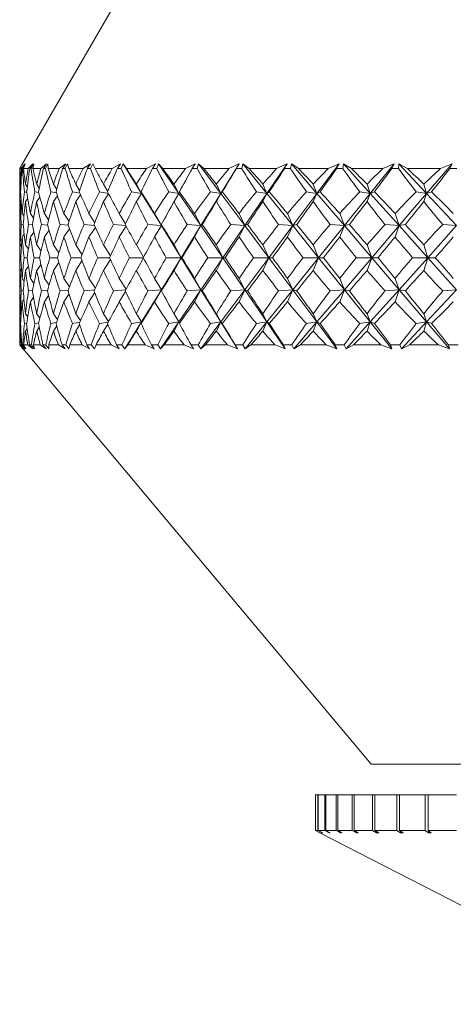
# Model space of a CAD drawing. Header units: inches. Extents: x -3.6 to 22.2, y -7.8 to 16.7.
# Tile 70 of 127: x 11.541 to 12.021, y -1.336 to -0.247. Entities that reach past the tile are written whole.
import ezdxf

# ---------------------------------------------------------------- set-up
doc = ezdxf.new("R2010")
doc.units = ezdxf.units.IN
doc.header["$MEASUREMENT"] = 0

msp = doc.modelspace()

# ---------------------------------------------------------------- linework, layer by layer
at = {"color": 7, "linetype": 'Continuous', "lineweight": 15}
for p, q in [((11.6488, -0.2244), (11.5433, -0.4071)), ((11.5408, -0.4114), (11.5421, -0.4093)), ((11.5408, -0.4133), (11.5408, -0.4556)), ((11.5409, -0.4114), (11.5433, -0.4071)), ((11.5424, -0.4114), (11.5409, -0.4114)), ((11.5424, -0.4114), (11.5465, -0.4059)), ((11.5432, -0.4114), (11.5465, -0.4059)), ((11.5439, -0.4114), (11.5432, -0.4114)), ((11.5439, -0.4114), (11.547, -0.4059)), ((11.545, -0.4114), (11.547, -0.4059)), ((11.5501, -0.4114), (11.545, -0.4114)), ((11.5501, -0.4114), (11.5553, -0.4059)), ((11.5519, -0.4114), (11.5553, -0.4059)), ((11.5534, -0.4114), (11.5519, -0.4114)), ((11.5534, -0.4114), (11.5563, -0.4059)), ((11.5555, -0.4114), (11.5563, -0.4059)), ((11.5642, -0.4114), (11.5555, -0.4114)), ((11.5642, -0.4114), (11.5704, -0.4059)), ((11.567, -0.4114), (11.5704, -0.4059)), ((11.5692, -0.4114), (11.567, -0.4114)), ((11.5692, -0.4114), (11.572, -0.4059)), ((11.5723, -0.4114), (11.572, -0.4059)), ((11.5846, -0.4114), (11.5723, -0.4114)), ((11.5846, -0.4114), (11.5918, -0.4059)), ((11.5884, -0.4114), (11.5918, -0.4059)), ((11.5913, -0.4114), (11.5884, -0.4114)), ((11.5913, -0.4114), (11.5938, -0.4059)), ((11.5953, -0.4114), (11.5938, -0.4059)), ((11.611, -0.4114), (11.5953, -0.4114)), ((11.611, -0.4114), (11.6192, -0.4059)), ((11.6157, -0.4114), (11.6192, -0.4059)), ((11.6194, -0.4114), (11.6157, -0.4114)), ((11.6194, -0.4114), (11.6217, -0.4059)), ((11.6244, -0.4114), (11.6217, -0.4059)), ((11.6433, -0.4114), (11.6244, -0.4114)), ((11.6433, -0.4114), (11.6523, -0.4059)), ((11.649, -0.4114), (11.6523, -0.4059)), ((11.6532, -0.4114), (11.649, -0.4114)), ((11.6532, -0.4114), (11.6553, -0.4059)), ((11.6592, -0.4114), (11.6553, -0.4059)), ((11.6757, -0.4388), (11.6553, -0.4059)), ((11.6812, -0.4114), (11.6592, -0.4114)), ((11.6812, -0.4114), (11.6911, -0.4059)), ((11.6878, -0.4114), (11.6911, -0.4059)), ((11.6927, -0.4114), (11.6878, -0.4114)), ((11.6927, -0.4114), (11.6945, -0.4059)), ((11.6994, -0.4114), (11.6945, -0.4059)), ((11.7171, -0.4388), (11.6945, -0.4059)), ((11.7244, -0.4114), (11.6994, -0.4114)), ((11.7244, -0.4114), (11.735, -0.4059)), ((11.7318, -0.4114), (11.735, -0.4059)), ((11.7373, -0.4114), (11.7318, -0.4114)), ((11.7373, -0.4114), (11.7389, -0.4059)), ((11.7449, -0.4114), (11.7389, -0.4059)), ((11.7635, -0.4388), (11.7389, -0.4059)), ((11.7726, -0.4114), (11.7449, -0.4114)), ((11.7635, -0.4388), (11.7839, -0.4059)), ((11.7726, -0.4114), (11.7839, -0.4059)), ((11.7808, -0.4114), (11.7839, -0.4059)), ((11.7868, -0.4114), (11.7808, -0.4114)), ((11.7868, -0.4114), (11.7881, -0.4059)), ((11.7951, -0.4114), (11.7881, -0.4059)), ((11.8146, -0.4388), (11.7881, -0.4059)), ((11.8254, -0.4114), (11.7951, -0.4114)), ((11.8146, -0.4388), (11.8372, -0.4059)), ((11.8254, -0.4114), (11.8372, -0.4059)), ((11.8342, -0.4114), (11.8372, -0.4059)), ((11.8408, -0.4114), (11.8342, -0.4114)), ((11.8408, -0.4114), (11.8418, -0.4059)), ((11.8498, -0.4114), (11.8418, -0.4059)), ((11.8699, -0.4388), (11.8418, -0.4059)), ((11.8823, -0.4114), (11.8498, -0.4114)), ((11.8699, -0.4388), (11.8946, -0.4059)), ((11.8823, -0.4114), (11.8946, -0.4059)), ((11.8918, -0.4114), (11.8946, -0.4059)), ((11.8988, -0.4114), (11.8918, -0.4114)), ((11.8988, -0.4114), (11.8995, -0.4059)), ((11.9083, -0.4114), (11.8995, -0.4059)), ((11.929, -0.4388), (11.8995, -0.4059)), ((11.9429, -0.4114), (11.9083, -0.4114)), ((11.929, -0.4388), (11.9555, -0.4059)), ((11.9429, -0.4114), (11.9555, -0.4059)), ((11.9529, -0.4114), (11.9555, -0.4059)), ((11.9603, -0.4114), (11.9529, -0.4114)), ((11.9603, -0.4114), (11.9607, -0.4059)), ((11.9704, -0.4114), (11.9607, -0.4059)), ((11.9915, -0.4388), (11.9607, -0.4059)), ((12.0068, -0.4114), (11.9704, -0.4114)), ((11.9915, -0.4388), (12.0196, -0.4059)), ((12.0068, -0.4114), (12.0196, -0.4059)), ((12.0172, -0.4114), (12.0196, -0.4059)), ((12.0249, -0.4114), (12.0172, -0.4114)), ((11.5421, -0.4297), (11.5414, -0.4286)), ((11.5492, -0.4316), (11.5473, -0.4286)), ((11.5625, -0.4331), (11.5596, -0.4286)), ((11.5819, -0.4344), (11.5782, -0.4286)), ((11.6072, -0.4355), (11.6029, -0.4286)), ((11.6383, -0.4366), (11.6336, -0.4286)), ((11.6757, -0.4388), (11.67, -0.4286)), ((11.7171, -0.4388), (11.7117, -0.4286)), ((11.7635, -0.4388), (11.7586, -0.4286)), ((11.8146, -0.4388), (11.8101, -0.4286)), ((11.8699, -0.4388), (11.8659, -0.4286)), ((11.929, -0.4388), (11.9255, -0.4286)), ((11.9915, -0.4388), (11.9885, -0.4286)), ((11.5418, -0.4372), (11.5411, -0.437)), ((11.5424, -0.4465), (11.5414, -0.4478)), ((11.5487, -0.4376), (11.5461, -0.437)), ((11.5498, -0.4445), (11.5473, -0.4478)), ((11.562, -0.4379), (11.5576, -0.437)), ((11.5632, -0.4429), (11.5596, -0.4478)), ((11.5816, -0.4382), (11.5754, -0.437)), ((11.5827, -0.4415), (11.5782, -0.4478)), ((11.6073, -0.4385), (11.5993, -0.437)), ((11.6082, -0.4403), (11.6029, -0.4478)), ((11.639, -0.4387), (11.6292, -0.437)), ((11.6393, -0.4392), (11.6336, -0.4478)), ((11.6757, -0.4388), (11.6648, -0.437)), ((11.6757, -0.4388), (11.67, -0.4478)), ((11.6757, -0.4388), (11.6752, -0.437)), ((11.6977, -0.4744), (11.6757, -0.4388)), ((11.7171, -0.4388), (11.7059, -0.437)), ((11.7171, -0.4388), (11.7117, -0.4478)), ((11.7171, -0.4388), (11.7177, -0.437)), ((11.7415, -0.4744), (11.7171, -0.4388)), ((11.7415, -0.4744), (11.7635, -0.4388)), ((11.7635, -0.4388), (11.7521, -0.437)), ((11.7635, -0.4388), (11.7586, -0.4478)), ((11.7635, -0.4388), (11.7652, -0.437)), ((11.7902, -0.4744), (11.7635, -0.4388)), ((11.7902, -0.4744), (11.8146, -0.4388)), ((11.8146, -0.4388), (11.803, -0.437)), ((11.8146, -0.4388), (11.8101, -0.4478)), ((11.8146, -0.4388), (11.8173, -0.437)), ((11.8433, -0.4744), (11.8146, -0.4388)), ((11.8433, -0.4744), (11.8699, -0.4388)), ((11.8699, -0.4388), (11.8582, -0.437)), ((11.8699, -0.4388), (11.8659, -0.4478)), ((11.8699, -0.4388), (11.8736, -0.437)), ((11.9004, -0.4744), (11.8699, -0.4388)), ((11.9004, -0.4744), (11.929, -0.4388)), ((11.929, -0.4388), (11.9174, -0.437)), ((11.929, -0.4388), (11.9255, -0.4478)), ((11.929, -0.4388), (11.9337, -0.437)), ((11.961, -0.4744), (11.929, -0.4388)), ((11.961, -0.4744), (11.9915, -0.4388)), ((11.9915, -0.4388), (11.9799, -0.437)), ((11.9915, -0.4388), (11.9885, -0.4478)), ((11.9915, -0.4388), (11.9971, -0.437)), ((12.0247, -0.4744), (11.9915, -0.4388)), ((11.541, -0.4613), (11.5408, -0.461)), ((11.5456, -0.464), (11.5435, -0.461)), ((11.5562, -0.4662), (11.5527, -0.461)), ((11.5728, -0.4681), (11.5681, -0.461)), ((11.5955, -0.4698), (11.5898, -0.461)), ((11.6239, -0.4713), (11.6175, -0.461)), ((11.658, -0.4726), (11.6511, -0.461)), ((11.6977, -0.4744), (11.6902, -0.461)), ((11.7415, -0.4744), (11.7345, -0.461)), ((11.7902, -0.4744), (11.7838, -0.461)), ((11.8433, -0.4744), (11.8375, -0.461)), ((11.9004, -0.4744), (11.8953, -0.461)), ((11.961, -0.4744), (11.9566, -0.461)), ((11.5447, -0.4735), (11.5426, -0.4732)), ((11.5551, -0.4737), (11.5506, -0.4732)), ((11.5718, -0.4739), (11.5649, -0.4732)), ((11.5947, -0.4741), (11.5855, -0.4732)), ((11.5961, -0.4779), (11.5898, -0.487)), ((11.6236, -0.4742), (11.6121, -0.4732)), ((11.6246, -0.4764), (11.6175, -0.487)), ((11.6583, -0.4744), (11.6447, -0.4732)), ((11.6587, -0.475), (11.6511, -0.487)), ((11.6977, -0.4744), (11.6828, -0.4732)), ((11.6977, -0.4744), (11.6902, -0.487)), ((11.6977, -0.4744), (11.6978, -0.4732)), ((11.7196, -0.5099), (11.6977, -0.4744)), ((11.7196, -0.5099), (11.7415, -0.4744)), ((11.7415, -0.4744), (11.7262, -0.4732)), ((11.7415, -0.4744), (11.7345, -0.487)), ((11.7415, -0.4744), (11.743, -0.4732)), ((11.7659, -0.5099), (11.7415, -0.4744)), ((11.7659, -0.5099), (11.7902, -0.4744)), ((11.7902, -0.4744), (11.7746, -0.4732)), ((11.7902, -0.4744), (11.7838, -0.487)), ((11.7902, -0.4744), (11.7931, -0.4732)), ((11.8167, -0.5099), (11.7902, -0.4744)), ((11.8167, -0.5099), (11.8433, -0.4744)), ((11.8433, -0.4744), (11.8276, -0.4732)), ((11.8433, -0.4744), (11.8375, -0.487)), ((11.8433, -0.4744), (11.8476, -0.4732)), ((11.8718, -0.5099), (11.8433, -0.4744)), ((11.8718, -0.5099), (11.9004, -0.4744)), ((11.9004, -0.4744), (11.8846, -0.4732)), ((11.9004, -0.4744), (11.8953, -0.487)), ((11.9004, -0.4744), (11.906, -0.4732)), ((11.9307, -0.5099), (11.9004, -0.4744)), ((11.9307, -0.5099), (11.961, -0.4744)), ((11.961, -0.4744), (11.9454, -0.4732)), ((11.961, -0.4744), (11.9566, -0.487)), ((11.961, -0.4744), (11.9679, -0.4732)), ((11.9929, -0.5099), (11.961, -0.4744)), ((11.9929, -0.5099), (12.0247, -0.4744)), ((12.0247, -0.4744), (12.0093, -0.4732)), ((11.5411, -0.4867), (11.5408, -0.487)), ((11.5459, -0.4838), (11.5435, -0.487)), ((11.5566, -0.4815), (11.5527, -0.487)), ((11.5734, -0.4796), (11.5681, -0.487)), ((11.5408, -0.4932), (11.5408, -0.5266)), ((11.5428, -0.4977), (11.5414, -0.4958)), ((11.5506, -0.5004), (11.5473, -0.4958)), ((11.5644, -0.5027), (11.5596, -0.4958)), ((11.5842, -0.5046), (11.5782, -0.4958)), ((11.6098, -0.5064), (11.6029, -0.4958)), ((11.6412, -0.5079), (11.6336, -0.4958)), ((11.678, -0.5093), (11.67, -0.4958)), ((11.7196, -0.5099), (11.7117, -0.4958)), ((11.7659, -0.5099), (11.7586, -0.4958)), ((11.8167, -0.5099), (11.8101, -0.4958)), ((11.8718, -0.5099), (11.8659, -0.4958)), ((11.9307, -0.5099), (11.9255, -0.4958)), ((11.9929, -0.5099), (11.9885, -0.4958)), ((11.542, -0.5099), (11.541, -0.5099)), ((11.5492, -0.5099), (11.5456, -0.5099)), ((11.5627, -0.5099), (11.5567, -0.5099)), ((11.5825, -0.5099), (11.5741, -0.5099)), ((11.6084, -0.5099), (11.5976, -0.5099)), ((11.6402, -0.5099), (11.6272, -0.5099)), ((11.6412, -0.5119), (11.6336, -0.5241)), ((11.6777, -0.5099), (11.6625, -0.5099)), ((11.678, -0.5105), (11.67, -0.5241)), ((11.6977, -0.5454), (11.7196, -0.5099)), ((11.7196, -0.5099), (11.7032, -0.5099)), ((11.7196, -0.5099), (11.7117, -0.5241)), ((11.7196, -0.5099), (11.7205, -0.5099)), ((11.7415, -0.5454), (11.7196, -0.5099)), ((11.7415, -0.5454), (11.7659, -0.5099)), ((11.7659, -0.5099), (11.7491, -0.5099)), ((11.7659, -0.5099), (11.7586, -0.5241)), ((11.7659, -0.5099), (11.7682, -0.5099)), ((11.7902, -0.5454), (11.7659, -0.5099)), ((11.7902, -0.5454), (11.8167, -0.5099)), ((11.8167, -0.5099), (11.7997, -0.5099)), ((11.8167, -0.5099), (11.8101, -0.5241)), ((11.8167, -0.5099), (11.8206, -0.5099)), ((11.8433, -0.5454), (11.8167, -0.5099)), ((11.8433, -0.5454), (11.8718, -0.5099)), ((11.8718, -0.5099), (11.8547, -0.5099)), ((11.8718, -0.5099), (11.8659, -0.5241)), ((11.8718, -0.5099), (11.8772, -0.5099)), ((11.9004, -0.5454), (11.8718, -0.5099)), ((11.9004, -0.5454), (11.9307, -0.5099)), ((11.9307, -0.5099), (11.9136, -0.5099)), ((11.9307, -0.5099), (11.9255, -0.5241)), ((11.9307, -0.5099), (11.9375, -0.5099)), ((11.961, -0.5454), (11.9307, -0.5099)), ((11.961, -0.5454), (11.9929, -0.5099)), ((11.9929, -0.5099), (11.976, -0.5099)), ((11.9929, -0.5099), (11.9885, -0.5241)), ((11.9929, -0.5099), (12.0011, -0.5099)), ((12.0247, -0.5454), (11.9929, -0.5099)), ((11.5428, -0.5221), (11.5414, -0.5241)), ((11.5506, -0.5194), (11.5473, -0.5241)), ((11.5644, -0.5171), (11.5596, -0.5241)), ((11.5842, -0.5152), (11.5782, -0.5241)), ((11.6098, -0.5135), (11.6029, -0.5241)), ((11.5411, -0.5331), (11.5408, -0.5328)), ((11.5459, -0.536), (11.5435, -0.5328)), ((11.5566, -0.5383), (11.5527, -0.5328)), ((11.5734, -0.5403), (11.5681, -0.5328)), ((11.5961, -0.542), (11.5898, -0.5328)), ((11.6246, -0.5435), (11.6175, -0.5328)), ((11.6587, -0.5448), (11.6511, -0.5328)), ((11.6977, -0.5454), (11.6902, -0.5328)), ((11.7415, -0.5454), (11.7345, -0.5328)), ((11.7902, -0.5454), (11.7838, -0.5328)), ((11.8433, -0.5454), (11.8375, -0.5328)), ((11.9004, -0.5454), (11.8953, -0.5328)), ((11.961, -0.5454), (11.9566, -0.5328)), ((11.5447, -0.5464), (11.5426, -0.5466)), ((11.5551, -0.5461), (11.5506, -0.5466)), ((11.5562, -0.5536), (11.5527, -0.5588)), ((11.5718, -0.5459), (11.5649, -0.5466)), ((11.5728, -0.5517), (11.5681, -0.5588)), ((11.5947, -0.5457), (11.5855, -0.5466)), ((11.5955, -0.55), (11.5898, -0.5588)), ((11.6236, -0.5456), (11.6121, -0.5466)), ((11.6239, -0.5485), (11.6175, -0.5588)), ((11.6583, -0.5455), (11.6447, -0.5466)), ((11.658, -0.5472), (11.6511, -0.5588)), ((11.6757, -0.581), (11.6977, -0.5454)), ((11.6977, -0.5454), (11.6828, -0.5466)), ((11.6977, -0.5454), (11.6902, -0.5588)), ((11.6977, -0.5454), (11.6978, -0.5466)), ((11.7171, -0.581), (11.7415, -0.5454)), ((11.7415, -0.5454), (11.7262, -0.5466)), ((11.7415, -0.5454), (11.7345, -0.5588)), ((11.7415, -0.5454), (11.743, -0.5466)), ((11.7635, -0.581), (11.7415, -0.5454)), ((11.7635, -0.581), (11.7902, -0.5454)), ((11.7902, -0.5454), (11.7746, -0.5466)), ((11.7902, -0.5454), (11.7838, -0.5588)), ((11.7902, -0.5454), (11.7931, -0.5466)), ((11.8146, -0.581), (11.7902, -0.5454)), ((11.8146, -0.581), (11.8433, -0.5454)), ((11.8433, -0.5454), (11.8276, -0.5466)), ((11.8433, -0.5454), (11.8375, -0.5588)), ((11.8433, -0.5454), (11.8476, -0.5466)), ((11.8699, -0.581), (11.8433, -0.5454)), ((11.8699, -0.581), (11.9004, -0.5454)), ((11.9004, -0.5454), (11.8846, -0.5466)), ((11.9004, -0.5454), (11.8953, -0.5588)), ((11.9004, -0.5454), (11.906, -0.5466)), ((11.929, -0.581), (11.9004, -0.5454)), ((11.929, -0.581), (11.961, -0.5454)), ((11.961, -0.5454), (11.9454, -0.5466)), ((11.961, -0.5454), (11.9566, -0.5588)), ((11.961, -0.5454), (11.9679, -0.5466)), ((11.9915, -0.581), (11.961, -0.5454)), ((11.9915, -0.581), (12.0247, -0.5454)), ((12.0247, -0.5454), (12.0093, -0.5466)), ((11.541, -0.5585), (11.5408, -0.5588)), ((11.5408, -0.5642), (11.5408, -0.6064)), ((11.5456, -0.5558), (11.5435, -0.5588)), ((11.5424, -0.5734), (11.5414, -0.572)), ((11.5498, -0.5753), (11.5473, -0.572)), ((11.5632, -0.5769), (11.5596, -0.572)), ((11.5827, -0.5783), (11.5782, -0.572)), ((11.6082, -0.5795), (11.6029, -0.572)), ((11.6393, -0.5806), (11.6336, -0.572)), ((11.6757, -0.581), (11.67, -0.572)), ((11.7171, -0.581), (11.7117, -0.572)), ((11.7635, -0.581), (11.7586, -0.572)), ((11.8146, -0.581), (11.8101, -0.572)), ((11.8699, -0.581), (11.8659, -0.572)), ((11.929, -0.581), (11.9255, -0.572)), ((11.9915, -0.581), (11.9885, -0.572)), ((11.5418, -0.5826), (11.5411, -0.5828)), ((11.5487, -0.5823), (11.5461, -0.5828)), ((11.5492, -0.5883), (11.5473, -0.5912)), ((11.562, -0.5819), (11.5576, -0.5828)), ((11.5625, -0.5868), (11.5596, -0.5912)), ((11.5816, -0.5816), (11.5754, -0.5828)), ((11.5819, -0.5855), (11.5782, -0.5912)), ((11.6073, -0.5814), (11.5993, -0.5828)), ((11.6072, -0.5843), (11.6029, -0.5912)), ((11.639, -0.5811), (11.6292, -0.5828)), ((11.6383, -0.5833), (11.6336, -0.5912)), ((11.6573, -0.6107), (11.6757, -0.581)), ((11.6757, -0.581), (11.6648, -0.5828)), ((11.6757, -0.581), (11.67, -0.5912)), ((11.6757, -0.581), (11.6752, -0.5828)), ((11.6967, -0.6107), (11.7171, -0.581)), ((11.7171, -0.581), (11.7059, -0.5828)), ((11.7171, -0.581), (11.7117, -0.5912)), ((11.7171, -0.581), (11.7177, -0.5828)), ((11.7413, -0.6107), (11.7635, -0.581)), ((11.7635, -0.581), (11.7521, -0.5828)), ((11.7635, -0.581), (11.7586, -0.5912)), ((11.7635, -0.581), (11.7652, -0.5828)), ((11.7819, -0.6107), (11.7635, -0.581)), ((11.7907, -0.6107), (11.8146, -0.581)), ((11.8146, -0.581), (11.803, -0.5828)), ((11.8146, -0.581), (11.8101, -0.5912)), ((11.8146, -0.581), (11.8173, -0.5828)), ((11.835, -0.6107), (11.8146, -0.581)), ((11.8446, -0.6107), (11.8699, -0.581)), ((11.8699, -0.581), (11.8582, -0.5828)), ((11.8699, -0.581), (11.8659, -0.5912)), ((11.8699, -0.581), (11.8736, -0.5828)), ((11.8921, -0.6107), (11.8699, -0.581)), ((11.9024, -0.6107), (11.929, -0.581)), ((11.929, -0.581), (11.9174, -0.5828)), ((11.929, -0.581), (11.9255, -0.5912)), ((11.929, -0.581), (11.9337, -0.5828)), ((11.9529, -0.6107), (11.929, -0.581)), ((11.9638, -0.6107), (11.9915, -0.581)), ((11.9915, -0.581), (11.9799, -0.5828)), ((11.9915, -0.581), (11.9885, -0.5912)), ((11.9915, -0.581), (11.9971, -0.5828)), ((12.0168, -0.6107), (11.9915, -0.581)), ((11.5421, -0.5901), (11.5414, -0.5912)), ((11.5408, -0.6064), (11.5445, -0.6108)), ((11.5408, -0.6064), (11.5444, -0.6107)), ((11.5409, -0.6064), (11.5444, -0.6107)), ((11.5423, -0.6064), (11.5409, -0.6064)), ((11.5423, -0.6064), (11.5466, -0.6107)), ((11.5431, -0.6064), (11.5466, -0.6107)), ((11.5441, -0.6064), (11.5431, -0.6064)), ((11.5441, -0.6064), (11.5477, -0.6107)), ((11.5452, -0.6064), (11.5477, -0.6107)), ((11.5498, -0.6064), (11.5452, -0.6064)), ((11.5498, -0.6064), (11.5552, -0.6107)), ((11.5517, -0.6064), (11.5552, -0.6107)), ((11.5537, -0.6064), (11.5517, -0.6064)), ((11.5537, -0.6064), (11.5573, -0.6107)), ((11.556, -0.6064), (11.5573, -0.6107)), ((11.5636, -0.6064), (11.556, -0.6064)), ((11.5636, -0.6064), (11.57, -0.6107)), ((11.5666, -0.6064), (11.57, -0.6107)), ((11.5697, -0.6064), (11.5666, -0.6064)), ((11.5697, -0.6064), (11.5732, -0.6107)), ((11.573, -0.6064), (11.5732, -0.6107)), ((11.5838, -0.6064), (11.573, -0.6064)), ((11.5838, -0.6064), (11.5911, -0.6107)), ((11.5878, -0.6064), (11.5911, -0.6107)), ((11.5919, -0.6064), (11.5878, -0.6064)), ((11.5919, -0.6064), (11.5953, -0.6107)), ((11.5962, -0.6064), (11.5953, -0.6107)), ((11.61, -0.6064), (11.5962, -0.6064)), ((11.61, -0.6064), (11.6182, -0.6107)), ((11.615, -0.6064), (11.6182, -0.6107)), ((11.6201, -0.6064), (11.615, -0.6064)), ((11.6201, -0.6064), (11.6235, -0.6107)), ((11.6255, -0.6064), (11.6235, -0.6107)), ((11.6421, -0.6064), (11.6255, -0.6064)), ((11.6421, -0.6064), (11.6511, -0.6107)), ((11.6481, -0.6064), (11.6511, -0.6107)), ((11.6541, -0.6064), (11.6481, -0.6064)), ((11.6541, -0.6064), (11.6573, -0.6107)), ((11.6604, -0.6064), (11.6573, -0.6107)), ((11.6798, -0.6064), (11.6604, -0.6064)), ((11.6798, -0.6064), (11.6896, -0.6107)), ((11.6868, -0.6064), (11.6896, -0.6107)), ((11.6937, -0.6064), (11.6868, -0.6064)), ((11.6937, -0.6064), (11.6967, -0.6107)), ((11.7009, -0.6064), (11.6967, -0.6107)), ((11.7229, -0.6064), (11.7009, -0.6064)), ((11.7229, -0.6064), (11.7333, -0.6107)), ((11.7307, -0.6064), (11.7333, -0.6107)), ((11.7384, -0.6064), (11.7307, -0.6064)), ((11.7384, -0.6064), (11.7413, -0.6107)), ((11.7465, -0.6064), (11.7413, -0.6107)), ((11.7709, -0.6064), (11.7465, -0.6064)), ((11.7709, -0.6064), (11.7819, -0.6107)), ((11.7795, -0.6064), (11.7819, -0.6107)), ((11.7881, -0.6064), (11.7795, -0.6064)), ((11.7881, -0.6064), (11.7907, -0.6107)), ((11.7969, -0.6064), (11.7907, -0.6107)), ((11.8236, -0.6064), (11.7969, -0.6064)), ((11.8236, -0.6064), (11.835, -0.6107)), ((11.8329, -0.6064), (11.835, -0.6107)), ((11.8421, -0.6064), (11.8329, -0.6064)), ((11.8421, -0.6064), (11.8446, -0.6107)), ((11.8517, -0.6064), (11.8446, -0.6107)), ((11.8804, -0.6064), (11.8517, -0.6064)), ((11.8804, -0.6064), (11.8921, -0.6107)), ((11.8903, -0.6064), (11.8921, -0.6107)), ((11.9002, -0.6064), (11.8903, -0.6064)), ((11.9002, -0.6064), (11.9024, -0.6107)), ((11.9104, -0.6064), (11.9024, -0.6107)), ((11.9408, -0.6064), (11.9104, -0.6064)), ((11.9408, -0.6064), (11.9529, -0.6107)), ((11.9514, -0.6064), (11.9529, -0.6107)), ((11.9618, -0.6064), (11.9514, -0.6064)), ((11.9618, -0.6064), (11.9638, -0.6107)), ((11.9726, -0.6064), (11.9638, -0.6107)), ((12.0046, -0.6064), (11.9726, -0.6064)), ((12.0046, -0.6064), (12.0168, -0.6107)), ((12.0156, -0.6064), (12.0168, -0.6107)), ((12.0265, -0.6064), (12.0156, -0.6064)), ((11.5445, -0.6108), (11.9302, -1.0704)), ((11.9302, -1.0704), (12.7515, -1.0704)), ((11.8683, -1.1044), (11.8683, -1.1438)), ((11.8683, -1.1044), (11.8709, -1.1044)), ((11.8683, -1.1044), (11.8683, -1.1438)), ((11.8683, -1.1044), (11.8683, -1.1044)), ((11.8709, -1.1044), (11.8709, -1.1438)), ((11.8709, -1.1044), (11.8715, -1.1044)), ((11.8715, -1.1044), (11.8715, -1.1438)), ((11.8715, -1.1044), (11.8786, -1.1044)), ((11.8786, -1.1044), (11.8786, -1.1438)), ((11.8786, -1.1044), (11.8797, -1.1044)), ((11.8797, -1.1044), (11.8797, -1.1438)), ((11.8797, -1.1044), (11.8914, -1.1044)), ((11.8914, -1.1044), (11.8914, -1.1438)), ((11.8914, -1.1044), (11.893, -1.1044)), ((11.893, -1.1044), (11.893, -1.1438)), ((11.893, -1.1044), (11.9092, -1.1044)), ((11.9092, -1.1044), (11.9092, -1.1438)), ((11.9092, -1.1044), (11.9112, -1.1044)), ((11.9112, -1.1044), (11.9112, -1.1438)), ((11.9112, -1.1044), (11.9316, -1.1044)), ((11.9316, -1.1044), (11.9316, -1.1438)), ((11.9316, -1.1044), (11.9341, -1.1044)), ((11.9341, -1.1044), (11.9341, -1.1438)), ((11.9341, -1.1044), (11.9586, -1.1044)), ((11.9586, -1.1044), (11.9586, -1.1438)), ((11.9586, -1.1044), (11.9615, -1.1044)), ((11.9615, -1.1044), (11.9615, -1.1438)), ((11.9615, -1.1044), (11.9897, -1.1044)), ((11.9897, -1.1044), (11.9897, -1.1438)), ((11.9897, -1.1044), (11.9931, -1.1044)), ((11.9931, -1.1044), (11.9931, -1.1438)), ((11.9931, -1.1044), (12.0247, -1.1044)), ((11.8733, -1.1463), (11.8683, -1.1438)), ((11.8683, -1.1438), (11.8733, -1.1463)), ((11.8683, -1.1438), (11.8709, -1.1438)), ((11.8759, -1.1463), (11.8709, -1.1438)), ((11.8715, -1.1438), (11.8764, -1.1463)), ((11.8715, -1.1438), (11.8786, -1.1438)), ((11.8835, -1.1463), (11.8786, -1.1438)), ((11.8797, -1.1438), (11.8846, -1.1463)), ((11.8797, -1.1438), (11.8914, -1.1438)), ((11.8962, -1.1463), (11.8914, -1.1438)), ((11.893, -1.1438), (11.8977, -1.1463)), ((11.893, -1.1438), (11.9092, -1.1438)), ((11.9137, -1.1463), (11.9092, -1.1438)), ((11.9112, -1.1438), (11.9158, -1.1463)), ((11.9112, -1.1438), (11.9316, -1.1438)), ((11.936, -1.1463), (11.9316, -1.1438)), ((11.9341, -1.1438), (11.9385, -1.1463)), ((11.9341, -1.1438), (11.9586, -1.1438)), ((11.9626, -1.1463), (11.9586, -1.1438)), ((11.9615, -1.1438), (11.9655, -1.1463)), ((11.9615, -1.1438), (11.9897, -1.1438)), ((11.9934, -1.1463), (11.9897, -1.1438)), ((11.9931, -1.1438), (11.9967, -1.1463)), ((11.9931, -1.1438), (12.0247, -1.1438)), ((11.9934, -1.144), (11.9934, -1.1463)), ((11.8733, -1.1463), (12.2423, -1.3361)), ((11.8759, -1.1461), (11.8759, -1.1463)), ((11.8759, -1.1463), (11.8764, -1.1463)), ((11.8835, -1.1458), (11.8835, -1.1463)), ((11.8835, -1.1463), (11.8846, -1.1463)), ((11.8962, -1.1455), (11.8962, -1.1463)), ((11.8962, -1.1463), (11.8977, -1.1463)), ((11.9137, -1.1452), (11.9137, -1.1463)), ((11.9137, -1.1463), (11.9158, -1.1463)), ((11.936, -1.1448), (11.936, -1.1463)), ((11.936, -1.1463), (11.9385, -1.1463)), ((11.9626, -1.1445), (11.9626, -1.1463)), ((11.9626, -1.1463), (11.9655, -1.1463)), ((11.9934, -1.1463), (11.9967, -1.1463))]:
    msp.add_line(p, q, dxfattribs=at)
for centre, major_axis, ratio, start_param, end_param in [((12.3408, 0.6073), (0.6662, 1.3688), 0.32354, 2.552955, 2.58062), ((12.3408, -1.6271), (-0.7448, 1.3766), 0.212214, 0.386108, 0.411411), ((12.3408, -1.6271), (-0.7256, 1.3742), 0.24512, 0.371698, 0.397001), ((12.3408, 0.6073), (0.6936, 1.3709), 0.290758, 2.542823, 2.570488), ((12.3408, 0.6073), (0.6283, 1.3668), 0.362344, 2.561796, 2.589461), ((12.3408, -1.6271), (-0.7636, 1.3793), 0.172996, 0.40494, 0.430242), ((12.3408, -1.6271), (-0.6985, 1.3713), 0.284394, 0.356559, 0.381861), ((12.3408, 0.6073), (0.7216, 1.3737), 0.251494, 2.528095, 2.55576), ((12.3408, 0.6073), (0.5838, 1.3658), 0.400474, 2.566299, 2.593964), ((12.3408, -1.6271), (-0.7783, 1.3817), 0.133874, 0.425148, 0.450451), ((12.3408, -1.6271), (-0.6662, 1.3688), 0.32354, 0.344218, 0.369521), ((12.3408, 0.6073), (0.7448, 1.3766), 0.212214, 2.511065, 2.53873), ((12.3408, 0.6073), (0.5319, 1.366), 0.437435, 2.565487, 2.593152), ((12.3408, -1.6271), (-0.7892, 1.3836), 0.094852, 0.44637, 0.471673), ((12.3408, -1.6271), (-0.6283, 1.3668), 0.362344, 0.335377, 0.36068), ((12.3408, 0.6073), (0.7636, 1.3793), 0.172996, 2.492233, 2.519899), ((12.3408, 0.6073), (0.4716, 1.3676), 0.472516, 2.558277, 2.585942), ((12.3408, -1.6271), (-0.7962, 1.3849), 0.055913, 0.468282, 0.493585), ((12.3408, -1.6271), (-0.5838, 1.3658), 0.400474, 0.330874, 0.356177), ((12.3408, 0.6073), (0.7783, 1.3817), 0.133874, 2.472025, 2.49969), ((12.3408, 0.6073), (0.4017, 1.3707), 0.504738, 2.543593, 2.571258), ((12.3408, -1.6271), (-0.7997, 1.3856), 0.017027, 0.490591, 0.515893), ((12.3408, -1.6271), (-0.5319, 1.366), 0.437435, 0.331686, 0.356989), ((12.3408, 0.6073), (0.7892, 1.3836), 0.094852, 2.450803, 2.478468), ((12.3408, 0.6073), (0.3213, 1.375), 0.532829, 2.520614, 2.548279), ((12.3408, -1.6271), (-0.7994, 1.3855), 0.021841, 5.744864, 5.770166), ((12.3408, -1.6271), (-0.4716, 1.3676), 0.472516, 0.338896, 0.364199), ((12.3408, 0.6073), (0.7962, 1.3849), 0.055913, 2.428891, 2.456556), ((12.3408, 0.6073), (0.2304, 1.3797), 0.555268, 2.489198, 2.516863), ((12.3408, -1.6271), (-0.7956, 1.3848), 0.060732, 5.722589, 5.747891), ((12.3408, -1.6271), (-0.4017, 1.3707), 0.504738, 0.35358, 0.378883), ((12.3408, 0.6073), (0.7997, 1.3856), 0.017027, 2.406582, 2.434247), ((12.3408, 0.6073), (0.1302, 1.3836), 0.570469, 2.4504, 2.478065), ((12.3408, -1.6271), (-0.788, 1.3834), 0.09968, 5.700746, 5.726049), ((12.3408, -1.6271), (-0.3213, 1.375), 0.532829, 0.376559, 0.401861), ((12.3408, 0.6073), (0.7994, 1.3855), 0.021841, 3.871366, 3.899031), ((12.3408, 0.6073), (0.0241, 1.3856), 0.577117, 2.406807, 2.434472), ((12.3408, -1.6271), (-0.7767, 1.3814), 0.138714, 5.679632, 5.704934), ((12.3408, -1.6271), (-0.2304, 1.3797), 0.555268, 0.407975, 0.433277), ((12.3408, 0.6073), (0.7956, 1.3848), 0.060732, 3.893641, 3.921306), ((12.3408, 0.6073), (-0.0832, 1.3848), 0.574565, 2.36227, 2.389935), ((12.3408, -1.6271), (-0.7615, 1.379), 0.177848, 5.659573, 5.684875), ((12.3408, -1.6271), (-0.1302, 1.3836), 0.570469, 0.446773, 0.472076), ((12.3408, 0.6073), (0.788, 1.3834), 0.09968, 3.915484, 3.943149), ((12.3408, 0.6073), (-0.1865, 1.3817), 0.563067, 2.320911, 2.348576), ((12.3408, -1.6271), (-0.7421, 1.3762), 0.217076, 5.64094, 5.666242), ((12.3408, -1.6271), (-0.0241, 1.3856), 0.577117, 0.490366, 0.515668), ((12.3408, 0.6073), (0.7767, 1.3814), 0.138714, 3.936598, 3.964263), ((12.3408, 0.6073), (-0.2818, 1.3771), 0.543684, 2.285967, 2.313632), ((12.3408, -1.6271), (-0.7184, 1.3733), 0.256359, 5.624166, 5.649468), ((12.3408, -1.6271), (0.0832, 1.3848), 0.574565, 0.534903, 0.560206), ((12.3408, 0.6073), (0.7615, 1.379), 0.177848, 3.956657, 3.984322), ((12.3408, -1.6271), (-0.7256, 1.3742), 0.24512, 0.408933, 0.441881), ((12.3408, -1.6271), (-0.7448, 1.3766), 0.212214, 0.423343, 0.45629), ((12.3408, -1.6271), (-0.6985, 1.3713), 0.284394, 0.393794, 0.426741), ((12.3408, -1.6271), (-0.7636, 1.3793), 0.172996, 0.442175, 0.475122), ((12.3408, -1.6271), (-0.6662, 1.3688), 0.32354, 0.381453, 0.414401), ((12.3408, -1.6271), (-0.7783, 1.3817), 0.133874, 0.462383, 0.495331), ((12.3408, -1.6271), (-0.6283, 1.3668), 0.362344, 0.372612, 0.40556), ((12.3408, -1.6271), (-0.7892, 1.3836), 0.094852, 0.483605, 0.516552), ((12.3408, -1.6271), (-0.5838, 1.3658), 0.400474, 0.368109, 0.401057), ((12.3408, -1.6271), (-0.7962, 1.3849), 0.055913, 0.505517, 0.538464), ((12.3408, -1.6271), (-0.5319, 1.366), 0.437435, 0.368921, 0.401868), ((12.3408, -1.6271), (-0.7997, 1.3856), 0.017027, 0.527826, 0.560773), ((12.3408, -1.6271), (-0.4716, 1.3676), 0.472516, 0.376131, 0.409079), ((12.3408, -1.6271), (-0.7994, 1.3855), 0.021841, 5.699984, 5.732931), ((12.3408, -1.6271), (-0.4017, 1.3707), 0.504738, 0.390815, 0.423763), ((12.3408, -1.6271), (-0.7956, 1.3848), 0.060732, 5.677709, 5.710656), ((12.3408, -1.6271), (-0.3213, 1.375), 0.532829, 0.413794, 0.446741), ((12.3408, -1.6271), (-0.788, 1.3834), 0.09968, 5.655866, 5.688814), ((12.3408, -1.6271), (-0.2304, 1.3797), 0.555268, 0.44521, 0.478157), ((12.3408, -1.6271), (-0.7767, 1.3814), 0.138714, 5.634752, 5.667699), ((12.3408, -1.6271), (-0.1302, 1.3836), 0.570469, 0.484008, 0.516956), ((12.3408, -1.6271), (-0.7615, 1.379), 0.177848, 5.614693, 5.64764), ((12.3408, -1.6271), (-0.0241, 1.3856), 0.577117, 0.527601, 0.560548), ((12.3408, -1.6271), (-0.7421, 1.3762), 0.217076, 5.59606, 5.629007), ((12.3408, -1.6271), (0.0832, 1.3848), 0.574565, 0.572138, 0.605085), ((12.3408, -1.6271), (-0.7184, 1.3733), 0.256359, 5.579286, 5.612233), ((12.3408, 0.6073), (0.6936, 1.3709), 0.290758, 2.582421, 2.611213), ((12.3408, 0.6073), (0.6662, 1.3688), 0.32354, 2.592552, 2.621344), ((12.3408, 0.6073), (0.7216, 1.3737), 0.251494, 2.567693, 2.596485), ((12.3408, 0.6073), (0.6283, 1.3668), 0.362344, 2.601393, 2.630185), ((12.3408, 0.6073), (0.7448, 1.3766), 0.212214, 2.550663, 2.579455), ((12.3408, 0.6073), (0.5838, 1.3658), 0.400474, 2.605896, 2.634689), ((12.3408, 0.6073), (0.7636, 1.3793), 0.172996, 2.531831, 2.560623), ((12.3408, 0.6073), (0.5319, 1.366), 0.437435, 2.605085, 2.633877), ((12.3408, 0.6073), (0.7783, 1.3817), 0.133874, 2.511622, 2.540414), ((12.3408, 0.6073), (0.4716, 1.3676), 0.472516, 2.597874, 2.626666), ((12.3408, 0.6073), (0.7892, 1.3836), 0.094852, 2.490401, 2.519193), ((12.3408, 0.6073), (0.4017, 1.3707), 0.504738, 2.58319, 2.611982), ((12.3408, 0.6073), (0.7962, 1.3849), 0.055913, 2.468489, 2.497281), ((12.3408, 0.6073), (0.3213, 1.375), 0.532829, 2.560212, 2.589004), ((12.3408, 0.6073), (0.7997, 1.3856), 0.017027, 2.44618, 2.474972), ((12.3408, 0.6073), (0.2304, 1.3797), 0.555268, 2.528796, 2.557588), ((12.3408, 0.6073), (0.7994, 1.3855), 0.021841, 3.830641, 3.859434), ((12.3408, 0.6073), (0.1302, 1.3836), 0.570469, 2.489997, 2.518789), ((12.3408, 0.6073), (0.7956, 1.3848), 0.060732, 3.852916, 3.881709), ((12.3408, 0.6073), (0.0241, 1.3856), 0.577117, 2.446405, 2.475197), ((12.3408, 0.6073), (0.788, 1.3834), 0.09968, 3.874759, 3.903551), ((12.3408, 0.6073), (-0.0832, 1.3848), 0.574565, 2.401867, 2.43066), ((12.3408, 0.6073), (0.7767, 1.3814), 0.138714, 3.895874, 3.924666), ((12.3408, 0.6073), (-0.1865, 1.3817), 0.563067, 2.360509, 2.389301), ((12.3408, 0.6073), (0.7615, 1.379), 0.177848, 3.915933, 3.944725), ((12.3408, 0.6073), (-0.2818, 1.3771), 0.543684, 2.325564, 2.354356), ((12.3408, -1.6271), (-0.7216, 1.3737), 0.251494, 0.455348, 0.48414), ((12.3408, -1.6271), (-0.6985, 1.3713), 0.284394, 0.442829, 0.471621), ((12.3408, -1.6271), (-0.7448, 1.3766), 0.212214, 0.472378, 0.50117), ((12.3408, -1.6271), (-0.6662, 1.3688), 0.32354, 0.430488, 0.459281), ((12.3408, -1.6271), (-0.7636, 1.3793), 0.172996, 0.49121, 0.520002), ((12.3408, -1.6271), (-0.6283, 1.3668), 0.362344, 0.421648, 0.45044), ((12.3408, -1.6271), (-0.7783, 1.3817), 0.133874, 0.511419, 0.540211), ((12.3408, -1.6271), (-0.5838, 1.3658), 0.400474, 0.417144, 0.445936), ((12.3408, -1.6271), (-0.7892, 1.3836), 0.094852, 0.53264, 0.561432), ((12.3408, -1.6271), (-0.5319, 1.366), 0.437435, 0.417956, 0.446748), ((12.3408, -1.6271), (-0.7962, 1.3849), 0.055913, 0.554552, 0.583344), ((12.3408, -1.6271), (-0.4716, 1.3676), 0.472516, 0.425166, 0.453959), ((12.3408, -1.6271), (-0.7997, 1.3856), 0.017027, 0.576861, 0.605653), ((12.3408, -1.6271), (-0.4017, 1.3707), 0.504738, 0.439851, 0.468643), ((12.3408, -1.6271), (-0.7994, 1.3855), 0.021841, 5.655104, 5.683896), ((12.3408, -1.6271), (-0.3213, 1.375), 0.532829, 0.462829, 0.491621), ((12.3408, -1.6271), (-0.7956, 1.3848), 0.060732, 5.632829, 5.661621), ((12.3408, -1.6271), (-0.2304, 1.3797), 0.555268, 0.494245, 0.523037), ((12.3408, -1.6271), (-0.788, 1.3834), 0.09968, 5.610986, 5.639779), ((12.3408, -1.6271), (-0.1302, 1.3836), 0.570469, 0.533043, 0.561836), ((12.3408, -1.6271), (-0.7767, 1.3814), 0.138714, 5.589872, 5.618664), ((12.3408, -1.6271), (-0.0241, 1.3856), 0.577117, 0.576636, 0.605428), ((12.3408, -1.6271), (-0.7615, 1.379), 0.177848, 5.569813, 5.598605), ((12.3408, -1.6271), (0.0832, 1.3848), 0.574565, 0.621173, 0.649965), ((12.3408, -1.6271), (-0.7421, 1.3762), 0.217076, 5.55118, 5.579972), ((12.3408, -1.6271), (0.1865, 1.3817), 0.563067, 0.662532, 0.691324), ((12.3408, 0.6073), (0.6985, 1.3713), 0.284394, 2.625091, 2.652508), ((12.3408, 0.6073), (0.7216, 1.3737), 0.251494, 2.612573, 2.63999), ((12.3408, 0.6073), (0.6662, 1.3688), 0.32354, 2.637432, 2.664849), ((12.3408, 0.6073), (0.7448, 1.3766), 0.212214, 2.595542, 2.622959), ((12.3408, 0.6073), (0.6283, 1.3668), 0.362344, 2.646273, 2.67369), ((12.3408, 0.6073), (0.7636, 1.3793), 0.172996, 2.576711, 2.604128), ((12.3408, 0.6073), (0.5838, 1.3658), 0.400474, 2.650776, 2.678193), ((12.3408, 0.6073), (0.7783, 1.3817), 0.133874, 2.556502, 2.583919), ((12.3408, 0.6073), (0.5319, 1.366), 0.437435, 2.649964, 2.677381), ((12.3408, 0.6073), (0.7892, 1.3836), 0.094852, 2.53528, 2.562697), ((12.3408, 0.6073), (0.4716, 1.3676), 0.472516, 2.642754, 2.670171), ((12.3408, 0.6073), (0.7962, 1.3849), 0.055913, 2.513368, 2.540785), ((12.3408, 0.6073), (0.4017, 1.3707), 0.504738, 2.62807, 2.655487), ((12.3408, 0.6073), (0.7997, 1.3856), 0.017027, 2.49106, 2.518477), ((12.3408, 0.6073), (0.3213, 1.375), 0.532829, 2.605092, 2.632509), ((12.3408, 0.6073), (0.7994, 1.3855), 0.021841, 3.787137, 3.814554), ((12.3408, 0.6073), (0.2304, 1.3797), 0.555268, 2.573676, 2.601093), ((12.3408, 0.6073), (0.7956, 1.3848), 0.060732, 3.809412, 3.836829), ((12.3408, 0.6073), (0.1302, 1.3836), 0.570469, 2.534877, 2.562294), ((12.3408, 0.6073), (0.788, 1.3834), 0.09968, 3.831255, 3.858672), ((12.3408, 0.6073), (0.0241, 1.3856), 0.577117, 2.491285, 2.518702), ((12.3408, 0.6073), (0.7767, 1.3814), 0.138714, 3.852369, 3.879786), ((12.3408, 0.6073), (-0.0832, 1.3848), 0.574565, 2.446747, 2.474164), ((12.3408, 0.6073), (0.7615, 1.379), 0.177848, 3.872428, 3.899845), ((12.3408, 0.6073), (-0.1865, 1.3817), 0.563067, 2.405389, 2.432806), ((12.3408, 0.6073), (0.7421, 1.3762), 0.217076, 3.891061, 3.918478), ((12.3408, -1.6271), (-0.6985, 1.3713), 0.284394, 0.489084, 0.516501), ((12.3408, -1.6271), (-0.7216, 1.3737), 0.251494, 0.501603, 0.52902), ((12.3408, -1.6271), (-0.6662, 1.3688), 0.32354, 0.476744, 0.50416), ((12.3408, -1.6271), (-0.7448, 1.3766), 0.212214, 0.518633, 0.54605), ((12.3408, -1.6271), (-0.6283, 1.3668), 0.362344, 0.467903, 0.49532), ((12.3408, -1.6271), (-0.7636, 1.3793), 0.172996, 0.537465, 0.564882), ((12.3408, -1.6271), (-0.5838, 1.3658), 0.400474, 0.463399, 0.490816), ((12.3408, -1.6271), (-0.7783, 1.3817), 0.133874, 0.557674, 0.585091), ((12.3408, -1.6271), (-0.5319, 1.366), 0.437435, 0.464211, 0.491628), ((12.3408, -1.6271), (-0.7892, 1.3836), 0.094852, 0.578895, 0.606312), ((12.3408, -1.6271), (-0.4716, 1.3676), 0.472516, 0.471421, 0.498838), ((12.3408, -1.6271), (-0.7962, 1.3849), 0.055913, 0.600807, 0.628224), ((12.3408, -1.6271), (-0.4017, 1.3707), 0.504738, 0.486106, 0.513523), ((12.3408, -1.6271), (-0.7997, 1.3856), 0.017027, 0.623116, 0.650533), ((12.3408, -1.6271), (-0.3213, 1.375), 0.532829, 0.509084, 0.536501), ((12.3408, -1.6271), (-0.7994, 1.3855), 0.021841, 5.610224, 5.637641), ((12.3408, -1.6271), (-0.2304, 1.3797), 0.555268, 0.5405, 0.567917), ((12.3408, -1.6271), (-0.7956, 1.3848), 0.060732, 5.587949, 5.615366), ((12.3408, -1.6271), (-0.1302, 1.3836), 0.570469, 0.579298, 0.606715), ((12.3408, -1.6271), (-0.788, 1.3834), 0.09968, 5.566106, 5.593523), ((12.3408, -1.6271), (-0.0241, 1.3856), 0.577117, 0.622891, 0.650308), ((12.3408, -1.6271), (-0.7767, 1.3814), 0.138714, 5.544992, 5.572409), ((12.3408, -1.6271), (0.0832, 1.3848), 0.574565, 0.667428, 0.694845), ((12.3408, -1.6271), (-0.7615, 1.379), 0.177848, 5.524933, 5.55235), ((12.3408, -1.6271), (0.1865, 1.3817), 0.563067, 0.708787, 0.736204), ((12.3408, -1.6271), (-0.7421, 1.3762), 0.217076, 5.5063, 5.533717), ((12.3408, 0.6073), (0.7216, 1.3737), 0.251494, 2.657453, 2.686245), ((12.3408, 0.6073), (0.6985, 1.3713), 0.284394, 2.669971, 2.698764), ((12.3408, 0.6073), (0.7448, 1.3766), 0.212214, 2.640422, 2.669214), ((12.3408, 0.6073), (0.6662, 1.3688), 0.32354, 2.682312, 2.711104), ((12.3408, 0.6073), (0.7636, 1.3793), 0.172996, 2.621591, 2.650383), ((12.3408, 0.6073), (0.6283, 1.3668), 0.362344, 2.691153, 2.719945), ((12.3408, 0.6073), (0.7783, 1.3817), 0.133874, 2.601382, 2.630174), ((12.3408, 0.6073), (0.5838, 1.3658), 0.400474, 2.695656, 2.724448), ((12.3408, 0.6073), (0.7892, 1.3836), 0.094852, 2.58016, 2.608952), ((12.3408, 0.6073), (0.5319, 1.366), 0.437435, 2.694844, 2.723637), ((12.3408, 0.6073), (0.7962, 1.3849), 0.055913, 2.558248, 2.587041), ((12.3408, 0.6073), (0.4716, 1.3676), 0.472516, 2.687634, 2.716426), ((12.3408, 0.6073), (0.7997, 1.3856), 0.017027, 2.53594, 2.564732), ((12.3408, 0.6073), (0.4017, 1.3707), 0.504738, 2.67295, 2.701742), ((12.3408, 0.6073), (0.7994, 1.3855), 0.021841, 3.740882, 3.769674), ((12.3408, 0.6073), (0.3213, 1.375), 0.532829, 2.649972, 2.678764), ((12.3408, 0.6073), (0.7956, 1.3848), 0.060732, 3.763157, 3.791949), ((12.3408, 0.6073), (0.2304, 1.3797), 0.555268, 2.618556, 2.647348), ((12.3408, 0.6073), (0.788, 1.3834), 0.09968, 3.784999, 3.813792), ((12.3408, 0.6073), (0.1302, 1.3836), 0.570469, 2.579757, 2.608549), ((12.3408, 0.6073), (0.7767, 1.3814), 0.138714, 3.806114, 3.834906), ((12.3408, 0.6073), (0.0241, 1.3856), 0.577117, 2.536165, 2.564957), ((12.3408, 0.6073), (0.7615, 1.379), 0.177848, 3.826173, 3.854965), ((12.3408, 0.6073), (-0.0832, 1.3848), 0.574565, 2.491627, 2.520419), ((12.3408, 0.6073), (0.7421, 1.3762), 0.217076, 3.844806, 3.873598), ((12.3408, 0.6073), (-0.1865, 1.3817), 0.563067, 2.450269, 2.479061), ((12.3408, -1.6271), (-0.6936, 1.3709), 0.290758, 0.53038, 0.559172), ((12.3408, -1.6271), (-0.6662, 1.3688), 0.32354, 0.520248, 0.54904), ((12.3408, -1.6271), (-0.7216, 1.3737), 0.251494, 0.545108, 0.5739), ((12.3408, -1.6271), (-0.6283, 1.3668), 0.362344, 0.511407, 0.5402), ((12.3408, -1.6271), (-0.7448, 1.3766), 0.212214, 0.562138, 0.59093), ((12.3408, -1.6271), (-0.5838, 1.3658), 0.400474, 0.506904, 0.535696), ((12.3408, -1.6271), (-0.7636, 1.3793), 0.172996, 0.580969, 0.609762), ((12.3408, -1.6271), (-0.5319, 1.366), 0.437435, 0.507716, 0.536508), ((12.3408, -1.6271), (-0.7783, 1.3817), 0.133874, 0.601178, 0.629971), ((12.3408, -1.6271), (-0.4716, 1.3676), 0.472516, 0.514926, 0.543718), ((12.3408, -1.6271), (-0.7892, 1.3836), 0.094852, 0.6224, 0.651192), ((12.3408, -1.6271), (-0.4017, 1.3707), 0.504738, 0.52961, 0.558403), ((12.3408, -1.6271), (-0.7962, 1.3849), 0.055913, 0.644312, 0.673104), ((12.3408, -1.6271), (-0.3213, 1.375), 0.532829, 0.552589, 0.581381), ((12.3408, -1.6271), (-0.7997, 1.3856), 0.017027, 0.666621, 0.695413), ((12.3408, -1.6271), (-0.2304, 1.3797), 0.555268, 0.584005, 0.612797), ((12.3408, -1.6271), (-0.7994, 1.3855), 0.021841, 5.565344, 5.594136), ((12.3408, -1.6271), (-0.1302, 1.3836), 0.570469, 0.622803, 0.651595), ((12.3408, -1.6271), (-0.7956, 1.3848), 0.060732, 5.543069, 5.571862), ((12.3408, -1.6271), (-0.0241, 1.3856), 0.577117, 0.666396, 0.695188), ((12.3408, -1.6271), (-0.788, 1.3834), 0.09968, 5.521227, 5.550019), ((12.3408, -1.6271), (0.0832, 1.3848), 0.574565, 0.710933, 0.739725), ((12.3408, -1.6271), (-0.7767, 1.3814), 0.138714, 5.500112, 5.528904), ((12.3408, -1.6271), (0.1865, 1.3817), 0.563067, 0.752291, 0.781084), ((12.3408, -1.6271), (-0.7615, 1.379), 0.177848, 5.480053, 5.508845), ((12.3408, -1.6271), (0.2818, 1.3771), 0.543684, 0.787236, 0.816028), ((12.3408, 0.6073), (0.7256, 1.3742), 0.24512, 2.699712, 2.732659), ((12.3408, 0.6073), (0.7448, 1.3766), 0.212214, 2.685302, 2.71825), ((12.3408, 0.6073), (0.6985, 1.3713), 0.284394, 2.714851, 2.747799), ((12.3408, 0.6073), (0.7636, 1.3793), 0.172996, 2.666471, 2.699418), ((12.3408, 0.6073), (0.6662, 1.3688), 0.32354, 2.727192, 2.760139), ((12.3408, 0.6073), (0.7783, 1.3817), 0.133874, 2.646262, 2.679209), ((12.3408, 0.6073), (0.6283, 1.3668), 0.362344, 2.736033, 2.76898), ((12.3408, 0.6073), (0.7892, 1.3836), 0.094852, 2.62504, 2.657988), ((12.3408, 0.6073), (0.5838, 1.3658), 0.400474, 2.740536, 2.773484), ((12.3408, 0.6073), (0.7962, 1.3849), 0.055913, 2.603128, 2.636076), ((12.3408, 0.6073), (0.5319, 1.366), 0.437435, 2.739724, 2.772672), ((12.3408, 0.6073), (0.7997, 1.3856), 0.017027, 2.580819, 2.613767), ((12.3408, 0.6073), (0.4716, 1.3676), 0.472516, 2.732514, 2.765461), ((12.3408, 0.6073), (0.7994, 1.3855), 0.021841, 3.691847, 3.724794), ((12.3408, 0.6073), (0.4017, 1.3707), 0.504738, 2.71783, 2.750777), ((12.3408, 0.6073), (0.7956, 1.3848), 0.060732, 3.714121, 3.747069), ((12.3408, 0.6073), (0.3213, 1.375), 0.532829, 2.694852, 2.727799), ((12.3408, 0.6073), (0.788, 1.3834), 0.09968, 3.735964, 3.768912), ((12.3408, 0.6073), (0.2304, 1.3797), 0.555268, 2.663436, 2.696383), ((12.3408, 0.6073), (0.7767, 1.3814), 0.138714, 3.757079, 3.790026), ((12.3408, 0.6073), (0.1302, 1.3836), 0.570469, 2.624637, 2.657584), ((12.3408, 0.6073), (0.7615, 1.379), 0.177848, 3.777138, 3.810085), ((12.3408, 0.6073), (0.0241, 1.3856), 0.577117, 2.581044, 2.613992), ((12.3408, 0.6073), (0.7421, 1.3762), 0.217076, 3.795771, 3.828718), ((12.3408, 0.6073), (-0.0832, 1.3848), 0.574565, 2.536507, 2.569455), ((12.3408, 0.6073), (0.7184, 1.3733), 0.256359, 3.812545, 3.845492), ((12.3408, -1.6271), (-0.6662, 1.3688), 0.32354, 0.560973, 0.586489), ((12.3408, -1.6271), (-0.6936, 1.3709), 0.290758, 0.571105, 0.596621), ((12.3408, -1.6271), (-0.6283, 1.3668), 0.362344, 0.552132, 0.577648), ((12.3408, -1.6271), (-0.7216, 1.3737), 0.251494, 0.585832, 0.611348), ((12.3408, -1.6271), (-0.5838, 1.3658), 0.400474, 0.547629, 0.573145), ((12.3408, -1.6271), (-0.7448, 1.3766), 0.212214, 0.602863, 0.628379), ((12.3408, -1.6271), (-0.5319, 1.366), 0.437435, 0.548441, 0.573957), ((12.3408, -1.6271), (-0.7636, 1.3793), 0.172996, 0.621694, 0.64721), ((12.3408, -1.6271), (-0.4716, 1.3676), 0.472516, 0.555651, 0.581167), ((12.3408, -1.6271), (-0.7783, 1.3817), 0.133874, 0.641903, 0.667419), ((12.3408, -1.6271), (-0.4017, 1.3707), 0.504738, 0.570335, 0.595851), ((12.3408, -1.6271), (-0.7892, 1.3836), 0.094852, 0.663125, 0.688641), ((12.3408, -1.6271), (-0.3213, 1.375), 0.532829, 0.593313, 0.61883), ((12.3408, -1.6271), (-0.7962, 1.3849), 0.055913, 0.685037, 0.710553), ((12.3408, -1.6271), (-0.2304, 1.3797), 0.555268, 0.624729, 0.650246), ((12.3408, -1.6271), (-0.7997, 1.3856), 0.017027, 0.707345, 0.732862), ((12.3408, -1.6271), (-0.1302, 1.3836), 0.570469, 0.663528, 0.689044), ((12.3408, -1.6271), (-0.7994, 1.3855), 0.021841, 5.527896, 5.553412), ((12.3408, -1.6271), (-0.0241, 1.3856), 0.577117, 0.70712, 0.732637), ((12.3408, -1.6271), (-0.7956, 1.3848), 0.060732, 5.505621, 5.531137), ((12.3408, -1.6271), (0.0832, 1.3848), 0.574565, 0.751658, 0.777174), ((12.3408, -1.6271), (-0.788, 1.3834), 0.09968, 5.483778, 5.509294), ((12.3408, -1.6271), (0.1865, 1.3817), 0.563067, 0.793016, 0.818532), ((12.3408, -1.6271), (-0.7767, 1.3814), 0.138714, 5.462663, 5.48818), ((12.3408, -1.6271), (0.2818, 1.3771), 0.543684, 0.827961, 0.853477), ((12.3408, -1.6271), (-0.7615, 1.379), 0.177848, 5.442604, 5.468121), ((12.3408, 0.6073), (0.7448, 1.3766), 0.212214, 2.730182, 2.752461), ((12.3408, 0.6073), (0.7256, 1.3742), 0.24512, 2.744592, 2.766871), ((12.3408, 0.6073), (0.7636, 1.3793), 0.172996, 2.711351, 2.733629), ((12.3408, 0.6073), (0.6985, 1.3713), 0.284394, 2.759731, 2.78201), ((12.3408, 0.6073), (0.7783, 1.3817), 0.133874, 2.691142, 2.71342), ((12.3408, 0.6073), (0.6662, 1.3688), 0.32354, 2.772072, 2.79435), ((12.3408, 0.6073), (0.7892, 1.3836), 0.094852, 2.66992, 2.692199), ((12.3408, 0.6073), (0.6283, 1.3668), 0.362344, 2.780913, 2.803191), ((12.3408, 0.6073), (0.7962, 1.3849), 0.055913, 2.648008, 2.670287), ((12.3408, 0.6073), (0.5838, 1.3658), 0.400474, 2.785416, 2.807695), ((12.3408, 0.6073), (0.7997, 1.3856), 0.017027, 2.625699, 2.647978), ((12.3408, 0.6073), (0.5319, 1.366), 0.437435, 2.784604, 2.806883), ((12.3408, 0.6073), (0.7994, 1.3855), 0.021841, 3.657635, 3.679914), ((12.3408, 0.6073), (0.4716, 1.3676), 0.472516, 2.777394, 2.799672), ((12.3408, 0.6073), (0.7956, 1.3848), 0.060732, 3.67991, 3.702189), ((12.3408, 0.6073), (0.4017, 1.3707), 0.504738, 2.76271, 2.784988), ((12.3408, 0.6073), (0.788, 1.3834), 0.09968, 3.701753, 3.724032), ((12.3408, 0.6073), (0.3213, 1.375), 0.532829, 2.739731, 2.76201), ((12.3408, 0.6073), (0.7767, 1.3814), 0.138714, 3.722868, 3.745146), ((12.3408, 0.6073), (0.2304, 1.3797), 0.555268, 2.708315, 2.730594), ((12.3408, 0.6073), (0.7615, 1.379), 0.177848, 3.742927, 3.765205), ((12.3408, 0.6073), (0.1302, 1.3836), 0.570469, 2.669517, 2.691795), ((12.3408, 0.6073), (0.7421, 1.3762), 0.217076, 3.76156, 3.783838), ((12.3408, 0.6073), (0.0241, 1.3856), 0.577117, 2.625924, 2.648203), ((12.3408, 0.6073), (0.7184, 1.3733), 0.256359, 3.778334, 3.800612), ((12.3408, 0.6073), (-0.0832, 1.3848), 0.574565, 2.581387, 2.603666)]:
    msp.add_ellipse(centre, major_axis=major_axis, ratio=ratio, start_param=start_param, end_param=end_param, dxfattribs=at)

doc.saveas('drawing.dxf')
